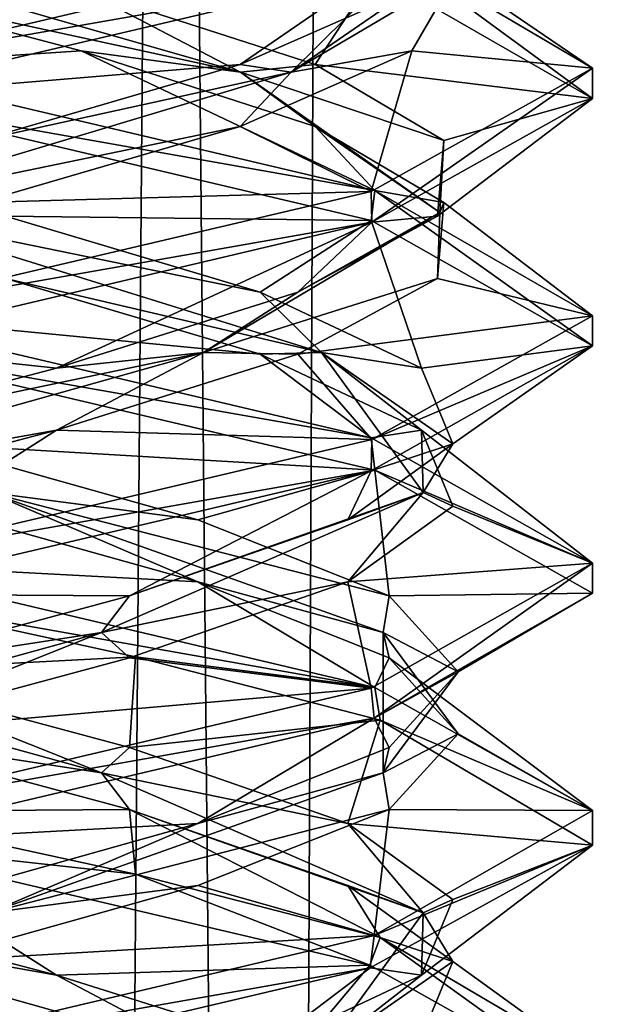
# Model space of a CAD drawing. Header units: millimetres. Extents: x -18.9 to 18.9, y -8.8 to 39.
# Tile 83 of 256: x 0.3 to 1.5, y 11.1 to 13.1. Entities that reach past the tile are written whole.
import ezdxf

# ---------------------------------------------------------------- set-up
doc = ezdxf.new("R2010")
doc.units = ezdxf.units.MM
doc.header["$LTSCALE"] = 41.718519
for name, color, linetype in [('15', 7, 'CONTINUOUS'), ('2026', 7, 'CONTINUOUS'), ('2027', 7, 'CONTINUOUS'), ('2028', 7, 'CONTINUOUS'), ('2038', 7, 'CONTINUOUS'), ('2039', 7, 'CONTINUOUS'), ('2040', 7, 'CONTINUOUS'), ('2050', 7, 'CONTINUOUS'), ('2051', 7, 'CONTINUOUS'), ('2052', 7, 'CONTINUOUS'), ('2071', 7, 'CONTINUOUS'), ('2072', 7, 'CONTINUOUS'), ('2073', 7, 'CONTINUOUS'), ('2169', 7, 'CONTINUOUS'), ('4', 7, 'CONTINUOUS')]:
    doc.layers.add(name, color=color, linetype=linetype)

msp = doc.modelspace()

# ---------------------------------------------------------------- linework, layer by layer
at = {"layer": '15', "color": 7, "linetype": 'Continuous'}
for points in [[(-5.0238, -3.5, 16.659), (0.4624, -3.5, 17.3939), (-2.2237, 26.4, 17.2571), (-5.0238, -3.5, 16.659)], [(0.4624, -3.5, 17.3939), (0.6996, 26.4, 17.3858), (-2.2237, 26.4, 17.2571), (0.4624, -3.5, 17.3939)], [(0.4624, -3.5, 17.3939), (5.9019, -3.5, 16.3685), (0.6996, 26.4, 17.3858), (0.4624, -3.5, 17.3939)], [(5.9019, -3.5, 16.3685), (3.603, 26.4, 17.0228), (0.6996, 26.4, 17.3858), (5.9019, -3.5, 16.3685)]]:
    msp.add_3dface(points, dxfattribs=at)
at = {"layer": '2026', "color": 7, "linetype": 'Continuous'}
for points in [[(0, 13, -11.8), (1.0548, 13.2482, -12.2335), (0.1071, 13.184, -12.0753), (0, 13, -11.8)], [(0.7051, 11.9618, -14.307), (0, 12, -14.8), (0.1605, 12.1146, -14.5188), (0.7051, 11.9618, -14.307)], [(1.0616, 11.7497, -14.3597), (0, 12, -14.8), (0.7051, 11.9618, -14.307), (1.0616, 11.7497, -14.3597)], [(1.0905, 11.809, -13.8677), (1.0616, 11.7497, -14.3597), (0.7051, 11.9618, -14.307), (1.0905, 11.809, -13.8677)], [(1.5, 11.5021, -13.31), (1.0616, 11.7497, -14.3597), (1.0905, 11.809, -13.8677), (1.5, 11.5021, -13.31)], [(1.2294, 11.6562, -13.3), (1.5, 11.5021, -13.31), (1.0905, 11.809, -13.8677), (1.2294, 11.6562, -13.3)], [(1.0905, 11.5035, -12.7323), (1.5, 11.5021, -13.31), (1.2294, 11.6562, -13.3), (1.0905, 11.5035, -12.7323)], [(0.7051, 11.3507, -12.293), (1.0605, 11.25, -12.2392), (1.0905, 11.5035, -12.7323), (0.7051, 11.3507, -12.293)], [(1.0605, 11.25, -12.2392), (1.5, 11.5021, -13.31), (1.0905, 11.5035, -12.7323), (1.0605, 11.25, -12.2392)], [(0.1605, 11.1979, -12.0812), (1.0605, 11.25, -12.2392), (0.7051, 11.3507, -12.293), (0.1605, 11.1979, -12.0812)], [(0, 11, -11.8), (1.0605, 11.25, -12.2392), (0.1605, 11.1979, -12.0812), (0, 11, -11.8)]]:
    msp.add_3dface(points, dxfattribs=at)
at = {"layer": '2027', "color": 7, "linetype": 'Continuous'}
for points in [[(0.7051, 12.0868, -14.307), (0.2856, 12.1418, -14.4586), (0.1605, 12.2396, -14.5188), (0.7051, 12.0868, -14.307)], [(0.7051, 11.9618, -14.307), (0.1605, 12.1146, -14.5188), (0.2856, 12.1418, -14.4586), (0.7051, 11.9618, -14.307)], [(1.0781, 11.8598, -13.8116), (0.7051, 11.9618, -14.307), (0.2856, 12.1418, -14.4586), (1.0781, 11.8598, -13.8116)], [(1.0781, 11.8598, -13.8116), (0.2856, 12.1418, -14.4586), (1.0905, 11.934, -13.8677), (1.0781, 11.8598, -13.8116)], [(1.0905, 11.934, -13.8677), (0.2856, 12.1418, -14.4586), (0.7051, 12.0868, -14.307), (1.0905, 11.934, -13.8677)], [(1.0905, 11.809, -13.8677), (0.7051, 11.9618, -14.307), (1.0781, 11.8598, -13.8116), (1.0905, 11.809, -13.8677)], [(1.2294, 11.7812, -13.3), (1.0781, 11.8598, -13.8116), (1.0905, 11.934, -13.8677), (1.2294, 11.7812, -13.3)], [(1.2294, 11.6562, -13.3), (1.0905, 11.809, -13.8677), (1.0781, 11.8598, -13.8116), (1.2294, 11.6562, -13.3)], [(1.0781, 11.5777, -12.7884), (1.2294, 11.6562, -13.3), (1.0781, 11.8598, -13.8116), (1.0781, 11.5777, -12.7884)], [(1.0781, 11.5777, -12.7884), (1.0781, 11.8598, -13.8116), (1.2294, 11.7812, -13.3), (1.0781, 11.5777, -12.7884)], [(1.0905, 11.6285, -12.7323), (1.0781, 11.5777, -12.7884), (1.2294, 11.7812, -13.3), (1.0905, 11.6285, -12.7323)], [(1.0905, 11.5035, -12.7323), (1.2294, 11.6562, -13.3), (1.0781, 11.5777, -12.7884), (1.0905, 11.5035, -12.7323)], [(0.7051, 11.4757, -12.293), (1.0781, 11.5777, -12.7884), (1.0905, 11.6285, -12.7323), (0.7051, 11.4757, -12.293)], [(0.2856, 11.2957, -12.1414), (1.0905, 11.5035, -12.7323), (1.0781, 11.5777, -12.7884), (0.2856, 11.2957, -12.1414)], [(0.2856, 11.2957, -12.1414), (1.0781, 11.5777, -12.7884), (0.7051, 11.4757, -12.293), (0.2856, 11.2957, -12.1414)], [(0.7051, 11.3507, -12.293), (1.0905, 11.5035, -12.7323), (0.2856, 11.2957, -12.1414), (0.7051, 11.3507, -12.293)], [(0.1605, 11.3229, -12.0812), (0.2856, 11.2957, -12.1414), (0.7051, 11.4757, -12.293), (0.1605, 11.3229, -12.0812)], [(0.1605, 11.1979, -12.0812), (0.7051, 11.3507, -12.293), (0.2856, 11.2957, -12.1414), (0.1605, 11.1979, -12.0812)]]:
    msp.add_3dface(points, dxfattribs=at)
at = {"layer": '2028', "color": 7, "linetype": 'Continuous'}
for points in [[(0.1605, 12.2396, -14.5188), (0, 12.4375, -14.8), (1.0616, 12.1872, -14.3597), (0.1605, 12.2396, -14.5188)], [(0.7051, 12.0868, -14.307), (0.1605, 12.2396, -14.5188), (1.0616, 12.1872, -14.3597), (0.7051, 12.0868, -14.307)], [(1.0905, 11.934, -13.8677), (0.7051, 12.0868, -14.307), (1.0616, 12.1872, -14.3597), (1.0905, 11.934, -13.8677)], [(1.5, 11.9396, -13.31), (1.0905, 11.934, -13.8677), (1.0616, 12.1872, -14.3597), (1.5, 11.9396, -13.31)], [(1.0605, 11.6875, -12.2392), (1.2294, 11.7812, -13.3), (1.5, 11.9396, -13.31), (1.0605, 11.6875, -12.2392)], [(1.2294, 11.7812, -13.3), (1.0905, 11.934, -13.8677), (1.5, 11.9396, -13.31), (1.2294, 11.7812, -13.3)], [(1.0905, 11.6285, -12.7323), (1.2294, 11.7812, -13.3), (1.0605, 11.6875, -12.2392), (1.0905, 11.6285, -12.7323)], [(0, 11.4375, -11.8), (0.7051, 11.4757, -12.293), (1.0605, 11.6875, -12.2392), (0, 11.4375, -11.8)], [(0.7051, 11.4757, -12.293), (1.0905, 11.6285, -12.7323), (1.0605, 11.6875, -12.2392), (0.7051, 11.4757, -12.293)], [(0, 11.4375, -11.8), (0.1605, 11.3229, -12.0812), (0.7051, 11.4757, -12.293), (0, 11.4375, -11.8)]]:
    msp.add_3dface(points, dxfattribs=at)
at = {"layer": '2038', "color": 7, "linetype": 'Continuous'}
for points in [[(0.8305, 12.4201, -14.2064), (0, 12.5, -14.8), (0.3182, 12.5729, -14.4875), (0.8305, 12.4201, -14.2064)], [(1.054, 12.252, -14.3673), (0, 12.5, -14.8), (0.8305, 12.4201, -14.2064), (1.054, 12.252, -14.3673)], [(1.1552, 12.2674, -13.7205), (1.054, 12.252, -14.3673), (0.8305, 12.4201, -14.2064), (1.1552, 12.2674, -13.7205)], [(1.5, 11.9994, -13.2974), (1.054, 12.252, -14.3673), (1.1552, 12.2674, -13.7205), (1.5, 11.9994, -13.2974)], [(1.2188, 12.1146, -13.1395), (1.5, 11.9994, -13.2974), (1.1552, 12.2674, -13.7205), (1.2188, 12.1146, -13.1395)], [(1.007, 11.9618, -12.5949), (1.5, 11.9994, -13.2974), (1.2188, 12.1146, -13.1395), (1.007, 11.9618, -12.5949)], [(1.0544, 11.7481, -12.2331), (1.5, 11.9994, -13.2974), (1.007, 11.9618, -12.5949), (1.0544, 11.7481, -12.2331)], [(0.5677, 11.809, -12.2095), (1.0544, 11.7481, -12.2331), (1.007, 11.9618, -12.5949), (0.5677, 11.809, -12.2095)], [(0, 11.6562, -12.0706), (1.0544, 11.7481, -12.2331), (0.5677, 11.809, -12.2095), (0, 11.6562, -12.0706)], [(0, 11.5, -11.8), (1.0544, 11.7481, -12.2331), (0, 11.6562, -12.0706), (0, 11.5, -11.8)]]:
    msp.add_3dface(points, dxfattribs=at)
at = {"layer": '2039', "color": 7, "linetype": 'Continuous'}
for points in [[(0.954, 12.4239, -14.0169), (0.3182, 12.5729, -14.4875), (0.048, 12.7059, -14.4923), (0.954, 12.4239, -14.0169)], [(0.954, 12.4239, -14.0169), (0.048, 12.7059, -14.4923), (0.8305, 12.5451, -14.2064), (0.954, 12.4239, -14.0169)], [(0.8305, 12.5451, -14.2064), (0.048, 12.7059, -14.4923), (0.3182, 12.6979, -14.4875), (0.8305, 12.5451, -14.2064)], [(0.8305, 12.4201, -14.2064), (0.3182, 12.5729, -14.4875), (0.954, 12.4239, -14.0169), (0.8305, 12.4201, -14.2064)], [(1.1552, 12.3924, -13.7205), (0.954, 12.4239, -14.0169), (0.8305, 12.5451, -14.2064), (1.1552, 12.3924, -13.7205)], [(1.1552, 12.2674, -13.7205), (0.8305, 12.4201, -14.2064), (0.954, 12.4239, -14.0169), (1.1552, 12.2674, -13.7205)], [(1.1586, 12.1418, -13.0144), (1.1552, 12.2674, -13.7205), (0.954, 12.4239, -14.0169), (1.1586, 12.1418, -13.0144)], [(1.1586, 12.1418, -13.0144), (0.954, 12.4239, -14.0169), (1.2188, 12.2396, -13.1395), (1.1586, 12.1418, -13.0144)], [(1.2188, 12.2396, -13.1395), (0.954, 12.4239, -14.0169), (1.1552, 12.3924, -13.7205), (1.2188, 12.2396, -13.1395)], [(1.2188, 12.1146, -13.1395), (1.1552, 12.2674, -13.7205), (1.1586, 12.1418, -13.0144), (1.2188, 12.1146, -13.1395)], [(1.007, 12.0868, -12.5949), (1.1586, 12.1418, -13.0144), (1.2188, 12.2396, -13.1395), (1.007, 12.0868, -12.5949)], [(0.5116, 11.8598, -12.2219), (1.007, 11.9618, -12.5949), (1.1586, 12.1418, -13.0144), (0.5116, 11.8598, -12.2219)], [(0.5116, 11.8598, -12.2219), (1.1586, 12.1418, -13.0144), (0.5677, 11.934, -12.2095), (0.5116, 11.8598, -12.2219)], [(0.5677, 11.934, -12.2095), (1.1586, 12.1418, -13.0144), (1.007, 12.0868, -12.5949), (0.5677, 11.934, -12.2095)], [(1.007, 11.9618, -12.5949), (1.2188, 12.1146, -13.1395), (1.1586, 12.1418, -13.0144), (1.007, 11.9618, -12.5949)], [(0.5677, 11.809, -12.2095), (1.007, 11.9618, -12.5949), (0.5116, 11.8598, -12.2219), (0.5677, 11.809, -12.2095)], [(0, 11.7812, -12.0706), (0.5116, 11.8598, -12.2219), (0.5677, 11.934, -12.2095), (0, 11.7812, -12.0706)], [(-0.5116, 11.5777, -12.2219), (0, 11.6562, -12.0706), (0.5116, 11.8598, -12.2219), (-0.5116, 11.5777, -12.2219)], [(-0.5116, 11.5777, -12.2219), (0.5116, 11.8598, -12.2219), (0, 11.7812, -12.0706), (-0.5116, 11.5777, -12.2219)], [(0, 11.6562, -12.0706), (0.5677, 11.809, -12.2095), (0.5116, 11.8598, -12.2219), (0, 11.6562, -12.0706)]]:
    msp.add_3dface(points, dxfattribs=at)
at = {"layer": '2040', "color": 7, "linetype": 'Continuous'}
for points in [[(0.3182, 12.6979, -14.4875), (0, 12.9375, -14.8), (1.054, 12.6895, -14.3673), (0.3182, 12.6979, -14.4875)], [(0.8305, 12.5451, -14.2064), (0.3182, 12.6979, -14.4875), (1.054, 12.6895, -14.3673), (0.8305, 12.5451, -14.2064)], [(1.1552, 12.3924, -13.7205), (0.8305, 12.5451, -14.2064), (1.054, 12.6895, -14.3673), (1.1552, 12.3924, -13.7205)], [(1.5, 12.4369, -13.2974), (1.1552, 12.3924, -13.7205), (1.054, 12.6895, -14.3673), (1.5, 12.4369, -13.2974)], [(1.0544, 12.1856, -12.2331), (1.2188, 12.2396, -13.1395), (1.5, 12.4369, -13.2974), (1.0544, 12.1856, -12.2331)], [(1.2188, 12.2396, -13.1395), (1.1552, 12.3924, -13.7205), (1.5, 12.4369, -13.2974), (1.2188, 12.2396, -13.1395)], [(1.007, 12.0868, -12.5949), (1.2188, 12.2396, -13.1395), (1.0544, 12.1856, -12.2331), (1.007, 12.0868, -12.5949)], [(0, 11.9375, -11.8), (0.5677, 11.934, -12.2095), (1.0544, 12.1856, -12.2331), (0, 11.9375, -11.8)], [(0.5677, 11.934, -12.2095), (1.007, 12.0868, -12.5949), (1.0544, 12.1856, -12.2331), (0.5677, 11.934, -12.2095)], [(0, 11.9375, -11.8), (0, 11.7812, -12.0706), (0.5677, 11.934, -12.2095), (0, 11.9375, -11.8)]]:
    msp.add_3dface(points, dxfattribs=at)
at = {"layer": '2050', "color": 7, "linetype": 'Continuous'}
for points in [[(0.4705, 13.0312, -14.4358), (0, 13, -14.8), (-0.1071, 13.184, -14.5247), (0.4705, 13.0312, -14.4358)], [(1.0613, 12.7498, -14.36), (0, 13, -14.8), (0.4705, 13.0312, -14.4358), (1.0613, 12.7498, -14.36)], [(0.9417, 12.8785, -14.0902), (1.0613, 12.7498, -14.36), (0.4705, 13.0312, -14.4358), (0.9417, 12.8785, -14.0902)], [(1.2002, 12.7257, -13.5661), (1.0613, 12.7498, -14.36), (0.9417, 12.8785, -14.0902), (1.2002, 12.7257, -13.5661)], [(1.5, 12.4977, -13.2893), (1.0613, 12.7498, -14.36), (1.2002, 12.7257, -13.5661), (1.5, 12.4977, -13.2893)], [(1.1875, 12.5729, -12.9818), (1.5, 12.4977, -13.2893), (1.2002, 12.7257, -13.5661), (1.1875, 12.5729, -12.9818)], [(0.9064, 12.4201, -12.4695), (1.5, 12.4977, -13.2893), (1.1875, 12.5729, -12.9818), (0.9064, 12.4201, -12.4695)], [(1.0552, 12.2484, -12.2339), (1.5, 12.4977, -13.2893), (0.9064, 12.4201, -12.4695), (1.0552, 12.2484, -12.2339)], [(0.4205, 12.2674, -12.1448), (1.0552, 12.2484, -12.2339), (0.9064, 12.4201, -12.4695), (0.4205, 12.2674, -12.1448)], [(-0.1605, 12.1146, -12.0812), (0, 12, -11.8), (0.4205, 12.2674, -12.1448), (-0.1605, 12.1146, -12.0812)], [(0, 12, -11.8), (1.0552, 12.2484, -12.2339), (0.4205, 12.2674, -12.1448), (0, 12, -11.8)], [(0.4205, 11.0451, -14.4552), (0, 11, -14.8), (-0.1605, 11.1979, -14.5188), (0.4205, 11.0451, -14.4552)]]:
    msp.add_3dface(points, dxfattribs=at)
at = {"layer": '2051', "color": 7, "linetype": 'Continuous'}
for points in [[(0.7913, 12.988, -14.1932), (-0.1071, 13.184, -14.5247), (-0.1914, 13.27, -14.4778), (0.7913, 12.988, -14.1932)], [(0.7913, 12.988, -14.1932), (-0.1914, 13.27, -14.4778), (0.4705, 13.1562, -14.4358), (0.7913, 12.988, -14.1932)], [(0.4705, 13.0312, -14.4358), (-0.1071, 13.184, -14.5247), (0.7913, 12.988, -14.1932), (0.4705, 13.0312, -14.4358)], [(0.9417, 13.0035, -14.0902), (0.7913, 12.988, -14.1932), (0.4705, 13.1562, -14.4358), (0.9417, 13.0035, -14.0902)], [(0.9417, 12.8785, -14.0902), (0.4705, 13.0312, -14.4358), (0.7913, 12.988, -14.1932), (0.9417, 12.8785, -14.0902)], [(1.2002, 12.8507, -13.5661), (0.7913, 12.988, -14.1932), (0.9417, 13.0035, -14.0902), (1.2002, 12.8507, -13.5661)], [(1.1923, 12.7059, -13.252), (0.9417, 12.8785, -14.0902), (0.7913, 12.988, -14.1932), (1.1923, 12.7059, -13.252)], [(1.1923, 12.7059, -13.252), (0.7913, 12.988, -14.1932), (1.2002, 12.8507, -13.5661), (1.1923, 12.7059, -13.252)], [(1.2002, 12.7257, -13.5661), (0.9417, 12.8785, -14.0902), (1.1923, 12.7059, -13.252), (1.2002, 12.7257, -13.5661)], [(1.1875, 12.6979, -12.9818), (1.1923, 12.7059, -13.252), (1.2002, 12.8507, -13.5661), (1.1875, 12.6979, -12.9818)], [(1.1875, 12.5729, -12.9818), (1.2002, 12.7257, -13.5661), (1.1923, 12.7059, -13.252), (1.1875, 12.5729, -12.9818)], [(0.7169, 12.4239, -12.346), (1.1875, 12.5729, -12.9818), (1.1923, 12.7059, -13.252), (0.7169, 12.4239, -12.346)], [(0.7169, 12.4239, -12.346), (1.1923, 12.7059, -13.252), (0.9064, 12.5451, -12.4695), (0.7169, 12.4239, -12.346)], [(0.9064, 12.5451, -12.4695), (1.1923, 12.7059, -13.252), (1.1875, 12.6979, -12.9818), (0.9064, 12.5451, -12.4695)], [(0.9064, 12.4201, -12.4695), (1.1875, 12.5729, -12.9818), (0.7169, 12.4239, -12.346), (0.9064, 12.4201, -12.4695)], [(0.4205, 12.3924, -12.1448), (0.7169, 12.4239, -12.346), (0.9064, 12.5451, -12.4695), (0.4205, 12.3924, -12.1448)], [(-0.2856, 12.1418, -12.1414), (0.4205, 12.2674, -12.1448), (0.7169, 12.4239, -12.346), (-0.2856, 12.1418, -12.1414)], [(-0.2856, 12.1418, -12.1414), (0.7169, 12.4239, -12.346), (-0.1605, 12.2396, -12.0812), (-0.2856, 12.1418, -12.1414)], [(-0.1605, 12.2396, -12.0812), (0.7169, 12.4239, -12.346), (0.4205, 12.3924, -12.1448), (-0.1605, 12.2396, -12.0812)], [(0.4205, 12.2674, -12.1448), (0.9064, 12.4201, -12.4695), (0.7169, 12.4239, -12.346), (0.4205, 12.2674, -12.1448)], [(-0.1605, 12.1146, -12.0812), (0.4205, 12.2674, -12.1448), (-0.2856, 12.1418, -12.1414), (-0.1605, 12.1146, -12.0812)], [(0.4205, 11.1701, -14.4552), (-0.2856, 11.2957, -14.4586), (-0.1605, 11.3229, -14.5188), (0.4205, 11.1701, -14.4552)], [(0.7169, 11.0136, -14.254), (-0.1605, 11.1979, -14.5188), (-0.2856, 11.2957, -14.4586), (0.7169, 11.0136, -14.254)], [(0.7169, 11.0136, -14.254), (-0.2856, 11.2957, -14.4586), (0.4205, 11.1701, -14.4552), (0.7169, 11.0136, -14.254)], [(0.4205, 11.0451, -14.4552), (-0.1605, 11.1979, -14.5188), (0.7169, 11.0136, -14.254), (0.4205, 11.0451, -14.4552)], [(0.9064, 11.0174, -14.1305), (0.7169, 11.0136, -14.254), (0.4205, 11.1701, -14.4552), (0.9064, 11.0174, -14.1305)]]:
    msp.add_3dface(points, dxfattribs=at)
at = {"layer": '2052', "color": 7, "linetype": 'Continuous'}
for points in [[(0.9417, 13.0035, -14.0902), (0.4705, 13.1562, -14.4358), (1.0613, 13.1873, -14.36), (0.9417, 13.0035, -14.0902)], [(1.5, 12.9352, -13.2893), (0.9417, 13.0035, -14.0902), (1.0613, 13.1873, -14.36), (1.5, 12.9352, -13.2893)], [(1.2002, 12.8507, -13.5661), (0.9417, 13.0035, -14.0902), (1.5, 12.9352, -13.2893), (1.2002, 12.8507, -13.5661)], [(1.0552, 12.6859, -12.2339), (1.1875, 12.6979, -12.9818), (1.5, 12.9352, -13.2893), (1.0552, 12.6859, -12.2339)], [(1.1875, 12.6979, -12.9818), (1.2002, 12.8507, -13.5661), (1.5, 12.9352, -13.2893), (1.1875, 12.6979, -12.9818)], [(0, 12.4375, -11.8), (0.4205, 12.3924, -12.1448), (1.0552, 12.6859, -12.2339), (0, 12.4375, -11.8)], [(0.4205, 12.3924, -12.1448), (0.9064, 12.5451, -12.4695), (1.0552, 12.6859, -12.2339), (0.4205, 12.3924, -12.1448)], [(0.9064, 12.5451, -12.4695), (1.1875, 12.6979, -12.9818), (1.0552, 12.6859, -12.2339), (0.9064, 12.5451, -12.4695)], [(0, 12.4375, -11.8), (-0.1605, 12.2396, -12.0812), (0.4205, 12.3924, -12.1448), (0, 12.4375, -11.8)], [(0, 11.4375, -14.8), (0.4205, 11.1701, -14.4552), (-0.1605, 11.3229, -14.5188), (0, 11.4375, -14.8)], [(0.4205, 11.1701, -14.4552), (0, 11.4375, -14.8), (1.0513, 11.1903, -14.37), (0.4205, 11.1701, -14.4552)], [(0.9064, 11.0174, -14.1305), (0.4205, 11.1701, -14.4552), (1.0513, 11.1903, -14.37), (0.9064, 11.0174, -14.1305)], [(1.5, 10.9389, -13.3065), (0.9064, 11.0174, -14.1305), (1.0513, 11.1903, -14.37), (1.5, 10.9389, -13.3065)]]:
    msp.add_3dface(points, dxfattribs=at)
at = {"layer": '2071', "color": 7, "linetype": 'Continuous'}
for points in [[(1.0775, 13.2449, -14.3435), (1.2247, 13.184, -13.4071), (1.4999, 12.9959, -13.2807), (1.0775, 13.2449, -14.3435)], [(1.2247, 13.184, -13.4071), (1.1358, 13.0312, -12.8295), (1.4999, 12.9959, -13.2807), (1.2247, 13.184, -13.4071)], [(1.1358, 13.0312, -12.8295), (0.7902, 12.8785, -12.3583), (1.0544, 12.7481, -12.2331), (1.1358, 13.0312, -12.8295)], [(1.4999, 12.9959, -13.2807), (1.1358, 13.0312, -12.8295), (1.0544, 12.7481, -12.2331), (1.4999, 12.9959, -13.2807)], [(0.7902, 12.8785, -12.3583), (0.2661, 12.7257, -12.0998), (1.0544, 12.7481, -12.2331), (0.7902, 12.8785, -12.3583)], [(0.2661, 12.7257, -12.0998), (0, 12.5, -11.8), (1.0544, 12.7481, -12.2331), (0.2661, 12.7257, -12.0998)], [(0.5677, 11.5035, -14.3905), (0, 11.5, -14.8), (0, 11.6562, -14.5294), (0.5677, 11.5035, -14.3905)], [(0, 11.5, -14.8), (0.5677, 11.5035, -14.3905), (0.5801, 11.3736, -14.6833), (0, 11.5, -14.8)], [(0.5677, 11.5035, -14.3905), (1.007, 11.3507, -14.0051), (1.0725, 11.2464, -14.3486), (0.5677, 11.5035, -14.3905)], [(0.5801, 11.3736, -14.6833), (0.5677, 11.5035, -14.3905), (1.0725, 11.2464, -14.3486), (0.5801, 11.3736, -14.6833)], [(1.007, 11.3507, -14.0051), (1.2188, 11.1979, -13.4605), (1.0725, 11.2464, -14.3486), (1.007, 11.3507, -14.0051)], [(1.0725, 11.2464, -14.3486), (1.2188, 11.1979, -13.4605), (1.4998, 10.9943, -13.2733), (1.0725, 11.2464, -14.3486)], [(1.2188, 11.1979, -13.4605), (1.1552, 11.0451, -12.8795), (1.4998, 10.9943, -13.2733), (1.2188, 11.1979, -13.4605)]]:
    msp.add_3dface(points, dxfattribs=at)
at = {"layer": '2072', "color": 7, "linetype": 'Continuous'}
for points in [[(0.8932, 12.988, -12.5087), (1.2247, 13.184, -13.4071), (1.1778, 13.27, -13.4914), (0.8932, 12.988, -12.5087)], [(0.8932, 12.988, -12.5087), (1.1778, 13.27, -13.4914), (1.1358, 13.1562, -12.8295), (0.8932, 12.988, -12.5087)], [(1.1358, 13.0312, -12.8295), (1.2247, 13.184, -13.4071), (0.8932, 12.988, -12.5087), (1.1358, 13.0312, -12.8295)], [(0.7902, 13.0035, -12.3583), (0.8932, 12.988, -12.5087), (1.1358, 13.1562, -12.8295), (0.7902, 13.0035, -12.3583)], [(0.7902, 12.8785, -12.3583), (1.1358, 13.0312, -12.8295), (0.8932, 12.988, -12.5087), (0.7902, 12.8785, -12.3583)], [(0.2661, 12.8507, -12.0998), (0.8932, 12.988, -12.5087), (0.7902, 13.0035, -12.3583), (0.2661, 12.8507, -12.0998)], [(-0.048, 12.7059, -12.1077), (0.7902, 12.8785, -12.3583), (0.8932, 12.988, -12.5087), (-0.048, 12.7059, -12.1077)], [(-0.048, 12.7059, -12.1077), (0.8932, 12.988, -12.5087), (0.2661, 12.8507, -12.0998), (-0.048, 12.7059, -12.1077)], [(0.2661, 12.7257, -12.0998), (0.7902, 12.8785, -12.3583), (-0.048, 12.7059, -12.1077), (0.2661, 12.7257, -12.0998)], [(0.5116, 11.5777, -14.3781), (0, 11.6562, -14.5294), (-0.5116, 11.8598, -14.3781), (0.5116, 11.5777, -14.3781)], [(0.5116, 11.5777, -14.3781), (-0.5116, 11.8598, -14.3781), (0, 11.7812, -14.5294), (0.5116, 11.5777, -14.3781)], [(0.5677, 11.6285, -14.3905), (0.5116, 11.5777, -14.3781), (0, 11.7812, -14.5294), (0.5677, 11.6285, -14.3905)], [(0.5677, 11.5035, -14.3905), (0, 11.6562, -14.5294), (0.5116, 11.5777, -14.3781), (0.5677, 11.5035, -14.3905)], [(1.007, 11.4757, -14.0051), (0.5116, 11.5777, -14.3781), (0.5677, 11.6285, -14.3905), (1.007, 11.4757, -14.0051)], [(1.1586, 11.2957, -13.5856), (0.5677, 11.5035, -14.3905), (0.5116, 11.5777, -14.3781), (1.1586, 11.2957, -13.5856)], [(1.1586, 11.2957, -13.5856), (0.5116, 11.5777, -14.3781), (1.007, 11.4757, -14.0051), (1.1586, 11.2957, -13.5856)], [(1.007, 11.3507, -14.0051), (0.5677, 11.5035, -14.3905), (1.1586, 11.2957, -13.5856), (1.007, 11.3507, -14.0051)], [(1.2188, 11.3229, -13.4605), (1.1586, 11.2957, -13.5856), (1.007, 11.4757, -14.0051), (1.2188, 11.3229, -13.4605)], [(1.2188, 11.1979, -13.4605), (1.007, 11.3507, -14.0051), (1.1586, 11.2957, -13.5856), (1.2188, 11.1979, -13.4605)], [(1.1552, 11.1701, -12.8795), (1.1586, 11.2957, -13.5856), (1.2188, 11.3229, -13.4605), (1.1552, 11.1701, -12.8795)], [(0.954, 11.0136, -12.5831), (1.2188, 11.1979, -13.4605), (1.1586, 11.2957, -13.5856), (0.954, 11.0136, -12.5831)], [(0.954, 11.0136, -12.5831), (1.1586, 11.2957, -13.5856), (1.1552, 11.1701, -12.8795), (0.954, 11.0136, -12.5831)], [(1.1552, 11.0451, -12.8795), (1.2188, 11.1979, -13.4605), (0.954, 11.0136, -12.5831), (1.1552, 11.0451, -12.8795)], [(0.8305, 11.0174, -12.3936), (0.954, 11.0136, -12.5831), (1.1552, 11.1701, -12.8795), (0.8305, 11.0174, -12.3936)]]:
    msp.add_3dface(points, dxfattribs=at)
at = {"layer": '2073', "color": 7, "linetype": 'Continuous'}
for points in [[(0, 12.9375, -11.8), (0.7902, 13.0035, -12.3583), (1.0544, 13.1856, -12.2331), (0, 12.9375, -11.8)], [(0.7902, 13.0035, -12.3583), (1.1358, 13.1562, -12.8295), (1.0544, 13.1856, -12.2331), (0.7902, 13.0035, -12.3583)], [(0, 12.9375, -11.8), (0.2661, 12.8507, -12.0998), (0.7902, 13.0035, -12.3583), (0, 12.9375, -11.8)], [(0, 11.7812, -14.5294), (0, 11.9375, -14.8), (0.5801, 11.8111, -14.6833), (0, 11.7812, -14.5294)], [(0.5677, 11.6285, -14.3905), (0, 11.7812, -14.5294), (0.5801, 11.8111, -14.6833), (0.5677, 11.6285, -14.3905)], [(1.0725, 11.6839, -14.3486), (0.5677, 11.6285, -14.3905), (0.5801, 11.8111, -14.6833), (1.0725, 11.6839, -14.3486)], [(1.007, 11.4757, -14.0051), (0.5677, 11.6285, -14.3905), (1.0725, 11.6839, -14.3486), (1.007, 11.4757, -14.0051)], [(1.4998, 11.4318, -13.2733), (1.007, 11.4757, -14.0051), (1.0725, 11.6839, -14.3486), (1.4998, 11.4318, -13.2733)], [(1.2188, 11.3229, -13.4605), (1.007, 11.4757, -14.0051), (1.4998, 11.4318, -13.2733), (1.2188, 11.3229, -13.4605)], [(1.052, 11.1849, -12.2307), (1.1552, 11.1701, -12.8795), (1.4998, 11.4318, -13.2733), (1.052, 11.1849, -12.2307)], [(1.1552, 11.1701, -12.8795), (1.2188, 11.3229, -13.4605), (1.4998, 11.4318, -13.2733), (1.1552, 11.1701, -12.8795)], [(0, 10.9375, -11.8), (0.8305, 11.0174, -12.3936), (1.052, 11.1849, -12.2307), (0, 10.9375, -11.8)], [(0.8305, 11.0174, -12.3936), (1.1552, 11.1701, -12.8795), (1.052, 11.1849, -12.2307), (0.8305, 11.0174, -12.3936)]]:
    msp.add_3dface(points, dxfattribs=at)
at = {"layer": '2169', "color": 7, "linetype": 'Continuous'}
for points in [[(1.0548, 13.2482, -12.2335), (0, 13, -11.8), (1.0544, 13.1856, -12.2331), (1.0548, 13.2482, -12.2335)], [(1.5, 12.9352, -13.2893), (1.0613, 13.1873, -14.36), (1.0775, 13.2449, -14.3435), (1.5, 12.9352, -13.2893)], [(1.5, 12.9352, -13.2893), (1.0775, 13.2449, -14.3435), (1.4999, 12.9959, -13.2807), (1.5, 12.9352, -13.2893)], [(0, 13, -11.8), (0, 12.9375, -11.8), (1.0544, 13.1856, -12.2331), (0, 13, -11.8)], [(0, 12.9375, -14.8), (0, 13, -14.8), (1.0613, 12.7498, -14.36), (0, 12.9375, -14.8)], [(1.0552, 12.6859, -12.2339), (1.4999, 12.9959, -13.2807), (1.0544, 12.7481, -12.2331), (1.0552, 12.6859, -12.2339)], [(1.0552, 12.6859, -12.2339), (1.5, 12.9352, -13.2893), (1.4999, 12.9959, -13.2807), (1.0552, 12.6859, -12.2339)], [(1.054, 12.6895, -14.3673), (0, 12.9375, -14.8), (1.0613, 12.7498, -14.36), (1.054, 12.6895, -14.3673)], [(0, 12.5, -11.8), (1.0552, 12.6859, -12.2339), (1.0544, 12.7481, -12.2331), (0, 12.5, -11.8)], [(1.5, 12.4369, -13.2974), (1.054, 12.6895, -14.3673), (1.0613, 12.7498, -14.36), (1.5, 12.4369, -13.2974)], [(1.5, 12.4369, -13.2974), (1.0613, 12.7498, -14.36), (1.5, 12.4977, -13.2893), (1.5, 12.4369, -13.2974)], [(0, 12.5, -11.8), (0, 12.4375, -11.8), (1.0552, 12.6859, -12.2339), (0, 12.5, -11.8)], [(0, 12.4375, -14.8), (0, 12.5, -14.8), (1.054, 12.252, -14.3673), (0, 12.4375, -14.8)], [(1.5, 12.4369, -13.2974), (1.5, 12.4977, -13.2893), (1.0552, 12.2484, -12.2339), (1.5, 12.4369, -13.2974)], [(1.0616, 12.1872, -14.3597), (0, 12.4375, -14.8), (1.054, 12.252, -14.3673), (1.0616, 12.1872, -14.3597)], [(1.0544, 12.1856, -12.2331), (1.5, 12.4369, -13.2974), (1.0552, 12.2484, -12.2339), (1.0544, 12.1856, -12.2331)], [(1.0616, 12.1872, -14.3597), (1.054, 12.252, -14.3673), (1.5, 11.9994, -13.2974), (1.0616, 12.1872, -14.3597)], [(0, 12, -11.8), (1.0544, 12.1856, -12.2331), (1.0552, 12.2484, -12.2339), (0, 12, -11.8)], [(0, 12, -11.8), (0, 11.9375, -11.8), (1.0544, 12.1856, -12.2331), (0, 12, -11.8)], [(1.5, 11.9396, -13.31), (1.0616, 12.1872, -14.3597), (1.5, 11.9994, -13.2974), (1.5, 11.9396, -13.31)], [(0, 11.9375, -14.8), (0, 12, -14.8), (1.0616, 11.7497, -14.3597), (0, 11.9375, -14.8)], [(1.0605, 11.6875, -12.2392), (1.5, 11.9994, -13.2974), (1.0544, 11.7481, -12.2331), (1.0605, 11.6875, -12.2392)], [(1.0605, 11.6875, -12.2392), (1.5, 11.9396, -13.31), (1.5, 11.9994, -13.2974), (1.0605, 11.6875, -12.2392)], [(0, 11.9375, -14.8), (1.0616, 11.7497, -14.3597), (0.5801, 11.8111, -14.6833), (0, 11.9375, -14.8)], [(1.0616, 11.7497, -14.3597), (1.0725, 11.6839, -14.3486), (0.5801, 11.8111, -14.6833), (1.0616, 11.7497, -14.3597)], [(0, 11.5, -11.8), (1.0605, 11.6875, -12.2392), (1.0544, 11.7481, -12.2331), (0, 11.5, -11.8)], [(1.0616, 11.7497, -14.3597), (1.5, 11.5021, -13.31), (1.0725, 11.6839, -14.3486), (1.0616, 11.7497, -14.3597)], [(0, 11.5, -11.8), (0, 11.4375, -11.8), (1.0605, 11.6875, -12.2392), (0, 11.5, -11.8)], [(1.5, 11.5021, -13.31), (1.4998, 11.4318, -13.2733), (1.0725, 11.6839, -14.3486), (1.5, 11.5021, -13.31)], [(0, 11.4375, -14.8), (0, 11.5, -14.8), (0.5801, 11.3736, -14.6833), (0, 11.4375, -14.8)], [(1.5, 11.5021, -13.31), (1.0605, 11.25, -12.2392), (1.4998, 11.4318, -13.2733), (1.5, 11.5021, -13.31)], [(1.0513, 11.1903, -14.37), (0, 11.4375, -14.8), (0.5801, 11.3736, -14.6833), (1.0513, 11.1903, -14.37)], [(1.0605, 11.25, -12.2392), (1.052, 11.1849, -12.2307), (1.4998, 11.4318, -13.2733), (1.0605, 11.25, -12.2392)], [(1.0513, 11.1903, -14.37), (0.5801, 11.3736, -14.6833), (1.0725, 11.2464, -14.3486), (1.0513, 11.1903, -14.37)], [(1.0605, 11.25, -12.2392), (0, 11, -11.8), (1.052, 11.1849, -12.2307), (1.0605, 11.25, -12.2392)], [(1.5, 10.9389, -13.3065), (1.0513, 11.1903, -14.37), (1.0725, 11.2464, -14.3486), (1.5, 10.9389, -13.3065)], [(1.5, 10.9389, -13.3065), (1.0725, 11.2464, -14.3486), (1.4998, 10.9943, -13.2733), (1.5, 10.9389, -13.3065)], [(0, 11, -11.8), (0, 10.9375, -11.8), (1.052, 11.1849, -12.2307), (0, 11, -11.8)]]:
    msp.add_3dface(points, dxfattribs=at)
at = {"layer": '4', "color": 7, "linetype": 'Continuous'}
for points in [[(0, 29.7897, -10.45), (0.5552, 29.6513, -10.5046), (-0.8623, -3.5, -10.5837), (0, 29.7897, -10.45)], [(-0.8623, -3.5, -10.5837), (0.5552, 29.6513, -10.5046), (0.8623, -3.5, -10.5837), (-0.8623, -3.5, -10.5837)], [(0.5552, 29.6513, -10.5046), (1.0117, 29.5867, -10.6356), (0.8623, -3.5, -10.5837), (0.5552, 29.6513, -10.5046)], [(0.8623, -3.5, -10.5837), (1.0117, 29.5867, -10.6356), (2.2698, -3.5, -11.5768), (0.8623, -3.5, -10.5837)], [(1.0117, 29.5867, -10.6356), (2.3164, 29.5009, -11.6397), (2.2698, -3.5, -11.5768), (1.0117, 29.5867, -10.6356)]]:
    msp.add_3dface(points, dxfattribs=at)

doc.saveas('drawing.dxf')
